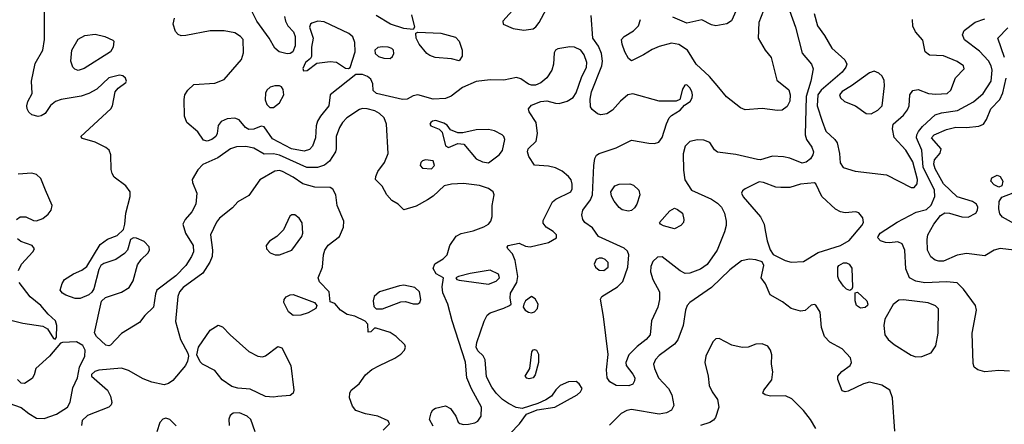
# Model space of a CAD drawing. Extents: x 1173079 to 1307053, y 522583 to 678478.
# Tile 10 of 256: x 1189945 to 1196351, y 534353 to 536984. Entities that reach past the tile are written whole.
import ezdxf

# ---------------------------------------------------------------- set-up
doc = ezdxf.new("R2010")
doc.units = 0

msp = doc.modelspace()

# ---------------------------------------------------------------- linework, layer by layer
at = {"layer": '0CON20XD'}
for points in [[(1193225.8, 536915.8), (1193285, 536924.4), (1193303, 536937), (1193324.4, 536965), (1193371.8, 537055), (1193391.1, 537145), (1193382.9, 537165), (1193365, 537184), (1193345, 537182), (1193170, 537065), (1193087.5, 536975), (1193090, 536955), (1193155.9, 536925.9), (1193225.8, 536915.8)], [(1190540.7, 536010.7), (1190537.5, 536105), (1190525.9, 536135.9), (1190505, 536152.5), (1190435, 536187.3), (1190352.3, 536212.3), (1190343.3, 536225), (1190537.8, 536405), (1190548.2, 536425), (1190566.5, 536515), (1190585, 536539.4), (1190635.8, 536575), (1190640, 536585), (1190632.5, 536605), (1190615, 536618.6), (1190595, 536624.3), (1190525, 536606.4), (1190446.6, 536533.4), (1190395.3, 536504.7), (1190344.1, 536485.9), (1190215, 536464.5), (1190177.5, 536452.5), (1190144.4, 536425.6), (1190110, 536375), (1190085, 536358.6), (1190065, 536354.3), (1190024.6, 536364.6), (1190005, 536382), (1189993.1, 536405), (1189990.6, 536425), (1189997.9, 536452.1), (1190026.7, 536505), (1190020.8, 536585), (1190045, 536698.8), (1190096, 536785), (1190105.7, 536855), (1190105.6, 537055)], [(1191668.5, 537005), (1191673.9, 536973.9), (1191688.9, 536945), (1191725.5, 536905.5), (1191737.7, 536875), (1191736.6, 536813.4), (1191722.9, 536775), (1191705, 536763.4), (1191685, 536761.3), (1191632, 536775), (1191605, 536798), (1191567.5, 536865), (1191486.7, 536975), (1191452.5, 537045)], [(1194953.9, 537045), (1194992.1, 536935), (1195036.9, 536766.9), (1195095.6, 536695), (1195106.7, 536665), (1195091.9, 536585), (1195061.6, 536485), (1195056.2, 536235), (1195064.5, 536205), (1195098.5, 536155), (1195108.9, 536125), (1195105.4, 536104.6), (1195089.8, 536080.2), (1195061.5, 536058.5), (1195035, 536051.2), (1194954.7, 536084.7), (1194915, 536092.7), (1194842.9, 536097.1), (1194765, 536073.6), (1194745, 536074.5), (1194605, 536108.5), (1194485, 536123.3), (1194465, 536138), (1194434.5, 536184.5), (1194395, 536200.5), (1194355, 536203.6), (1194305, 536191.5), (1194275, 536161.4), (1194261.9, 536111.9), (1194264, 536006), (1194273, 535943), (1194315.8, 535875.8), (1194445, 535816.4), (1194485, 535790.5), (1194511.1, 535765), (1194531.1, 535725), (1194541.9, 535675), (1194541.4, 535645), (1194530.8, 535605), (1194481.9, 535485), (1194418, 535392), (1194375, 535362.1), (1194305, 535335.6), (1194275, 535332.9), (1194241.1, 535351.1), (1194125, 535441.5), (1194095, 535440), (1194065, 535411.4), (1194050.2, 535379.8), (1194049.5, 535345), (1194063.5, 535295), (1194107.1, 535215), (1194108.5, 535165), (1194096.4, 535115), (1194056.1, 535025), (1194046.8, 534935), (1194021.2, 534905), (1193961.5, 534858.5), (1193908.6, 534805), (1193888, 534755), (1193890, 534735), (1193935, 534679.2), (1193946.7, 534655), (1193945.7, 534635), (1193935, 534613.8), (1193907.1, 534602.9), (1193825.5, 534605.5), (1193785, 534630), (1193766.9, 534655), (1193763.1, 534706.9), (1193772.7, 534807.3), (1193743.1, 535055), (1193723.8, 535166.2), (1193732.5, 535185), (1193835, 535246.1), (1193868.5, 535281.5), (1193902.5, 535375), (1193908.5, 535455), (1193899.2, 535479.2), (1193877.9, 535497.9), (1193711.4, 535575), (1193671.2, 535631.2), (1193621.2, 535665), (1193608, 535685), (1193601.4, 535715), (1193608.1, 535745), (1193658.3, 535811.7), (1193671.4, 535845), (1193681.1, 536035), (1193687.5, 536082.5), (1193697.1, 536102.9), (1193715.3, 536114.7), (1193825, 536150.4), (1193925, 536201.2), (1194038.8, 536181.2), (1194075, 536180), (1194102.6, 536187.4), (1194125, 536218.6), (1194152.1, 536307.9), (1194170, 536345), (1194185, 536360.4), (1194242.5, 536395), (1194271.1, 536428.9), (1194306.9, 536453.1), (1194320, 536475), (1194322.7, 536495), (1194317.1, 536517.1), (1194305, 536542), (1194285, 536560.8), (1194272.4, 536557.6), (1194256.9, 536533.1), (1194240, 536465), (1194216.5, 536453.5), (1194105.4, 536454.6), (1193935, 536502.1), (1193901.4, 536495), (1193854.7, 536455.3), (1193802.5, 536395), (1193765, 536372.2), (1193725, 536366.4), (1193705, 536372.7), (1193670.2, 536400.2), (1193658.3, 536418.3), (1193656.9, 536466.9), (1193665.8, 536515), (1193733.2, 536685), (1193735.9, 536715), (1193729.7, 536765), (1193711.3, 536811.3), (1193674.6, 536865), (1193662.5, 537012.5)], [(1194784.3, 537045), (1194753.5, 536965), (1194748.6, 536865), (1194795.5, 536785.5), (1194835, 536738.8), (1194871.7, 536591.7), (1194948.8, 536528.8), (1194957.5, 536495), (1194955.5, 536455), (1194939.3, 536420.7), (1194905, 536395.8), (1194875, 536394.4), (1194775, 536407.5), (1194665, 536398.1), (1194635, 536411.4), (1194543, 536483), (1194492.9, 536542.9), (1194433.3, 536615), (1194345.3, 536695.3), (1194290, 536785), (1194233, 536823), (1194185, 536831.1), (1194105, 536809.7), (1194059.1, 536790.9), (1194004, 536755), (1193925, 536717.5), (1193905, 536732), (1193882.5, 536775), (1193864.4, 536825), (1193860.6, 536855), (1193878.6, 536875), (1193938.9, 536911.1), (1193970.5, 536945), (1193982.9, 536985)], [(1194606.4, 537045), (1194575, 536975.8), (1194545, 536956.7), (1194475, 536943.6), (1194445, 536951.1), (1194383.9, 536983.9), (1194285, 536962.5), (1194195, 537001.4)], [(1193135, 534293.8), (1193195.7, 534355), (1193241.7, 534418.3), (1193312.5, 534447.5), (1193426.7, 534465), (1193572.5, 534545), (1193594.2, 534565), (1193604.2, 534585), (1193585, 534616.2), (1193565, 534632), (1193515, 534630), (1193462, 534605), (1193432.7, 534577.3), (1193404.3, 534535.7), (1193368.1, 534511.9), (1193315, 534488), (1193215, 534456), (1193175, 534462.5), (1193125, 534487.5), (1193086.7, 534515), (1193045, 534555.5), (1193016.2, 534595), (1192982.6, 534662.6), (1192972.5, 534772.5), (1192959.2, 534799.2), (1192925, 534830.8), (1192915.5, 534855), (1192919.6, 534885), (1192967.3, 535022.7), (1192987.1, 535062.9), (1193005, 535078.9), (1193095, 535109.2), (1193132.5, 535125), (1193142.5, 535135), (1193135.7, 535175.7), (1193137.8, 535205), (1193179.6, 535275), (1193186.7, 535315), (1193169.2, 535419.2), (1193150.7, 535460.7), (1193120, 535495), (1193116.7, 535505), (1193123.3, 535515), (1193195, 535531.2), (1193235, 535511.2), (1193265, 535506.2), (1193385, 535535.8), (1193438, 535565), (1193438, 535585), (1193416.3, 535606.3), (1193371.2, 535635), (1193351.2, 535661.2), (1193350.7, 535679.3), (1193410.6, 535799.4), (1193433.2, 535816.8), (1193531.2, 535865), (1193539.2, 535885), (1193539.2, 535915), (1193532.7, 535942.7), (1193515, 535963.8), (1193475, 536000), (1193430.6, 536020.6), (1193385, 536032.5), (1193295, 536037.5), (1193256.8, 536095), (1193249.6, 536125), (1193253.8, 536145), (1193305.6, 536194.4), (1193314.7, 536244.7), (1193306, 536316), (1193260, 536385), (1193255.8, 536405), (1193275, 536428.9), (1193335, 536451.9), (1193375, 536456.7), (1193430.5, 536440.5), (1193455, 536439.6), (1193505.8, 536454.2), (1193545, 536479.1), (1193565, 536508.1), (1193600.7, 536609.3), (1193632, 536675), (1193633.7, 536706.3), (1193617.7, 536755), (1193596.4, 536785), (1193555, 536806.4), (1193525, 536808.1), (1193445, 536795.4), (1193430, 536785), (1193421.7, 536768.3), (1193418.6, 536695), (1193407.6, 536655), (1193375, 536605.6), (1193336.4, 536573.6), (1193301.5, 536558.5), (1193275, 536557.7), (1193254.3, 536565), (1193205, 536600), (1193177.8, 536607.8), (1193095, 536590.8), (1193005, 536592.7), (1192915, 536582.9), (1192825, 536543.4), (1192752.8, 536487.2), (1192715, 536471.2), (1192635, 536467.2), (1192535, 536495.4), (1192505, 536488.9), (1192465, 536468.1), (1192435, 536465.6), (1192266.7, 536505), (1192244.1, 536524.1), (1192243, 536567), (1192228.3, 536598.3), (1192206.7, 536615), (1192175, 536627.1), (1192132.5, 536627.5), (1191964.3, 536495), (1191956.9, 536425), (1191902.1, 536357.9), (1191882.7, 536325), (1191873.8, 536295), (1191870.4, 536215), (1191848.9, 536161.1), (1191830.9, 536139.1), (1191795, 536128.6), (1191713.5, 536145), (1191590, 536210), (1191535, 536288), (1191515, 536291.4), (1191468.1, 536271.9), (1191435, 536270.7), (1191413.5, 536283.5), (1191372.1, 536332.1), (1191345, 536343.9), (1191295, 536339.6), (1191255, 536322.9), (1191235, 536296.7), (1191229.4, 536245), (1191221.1, 536225), (1191195.6, 536205), (1191165, 536193.2), (1191141.4, 536201.4), (1191104.5, 536255), (1191031.1, 536315), (1191017.2, 536357.2), (1191014.4, 536465), (1191020, 536495), (1191038.1, 536525), (1191078.3, 536561.7), (1191215, 536571.2), (1191275.6, 536595), (1191388.8, 536725), (1191400.3, 536769.7), (1191397.8, 536855), (1191381.9, 536875), (1191345, 536897.7), (1191275, 536912.5), (1191185, 536910.8), (1191025, 536880.7), (1190995, 536880), (1190975, 536887.8), (1190957.9, 536907.9), (1190943.6, 536955), (1190952.4, 536995)], [(1192494.3, 537015), (1192513.3, 536935), (1192505, 536920), (1192445, 536927.5), (1192358, 536955), (1192265, 537011.5)], [(1195112.9, 537025), (1195135.3, 536945.3), (1195181.5, 536881.5), (1195229.5, 536799.5), (1195312.7, 536722.7), (1195325.6, 536695), (1195319.1, 536675), (1195295, 536642.9), (1195158.9, 536525), (1195136.7, 536495), (1195132.4, 536425), (1195166.1, 536325), (1195190.3, 536260.3), (1195247.8, 536205), (1195262.9, 536182.9), (1195278.7, 536115), (1195282.9, 536052.9), (1195302.4, 536022.4), (1195380.1, 536000.1), (1195585, 535974.5), (1195745, 535893.8), (1195765, 535893.5)], [(1195765, 535893.5), (1195783.8, 535916.2), (1195787.3, 535945), (1195755, 536060), (1195709.5, 536135), (1195635, 536218), (1195623.3, 536275), (1195627.8, 536305), (1195695, 536363.3), (1195721.9, 536398.1), (1195731.3, 536425), (1195735.4, 536495), (1195755, 536523.6), (1195789.5, 536529.5), (1195857.5, 536505), (1195905, 536498.9), (1195980, 536505), (1196003.3, 536525), (1196033.4, 536606.6), (1196090, 536665), (1196086, 536685), (1196045, 536712.5), (1195955, 536748.5), (1195864.4, 536754.4), (1195836, 536775), (1195820.3, 536850.3), (1195774.3, 536905), (1195755, 536942.5), (1195753.3, 536985)], [(1195655, 535668), (1195778, 535732), (1195845, 535749.1), (1195875, 535778.8), (1195899.6, 535835), (1195897.9, 535875), (1195822.7, 536025), (1195814.8, 536135), (1195779.6, 536215), (1195781.3, 536235), (1195792.6, 536257.4), (1195819.6, 536290.4), (1195901.4, 536365), (1195942.1, 536377.9), (1196046.3, 536393.7), (1196150.9, 536449.1), (1196213.9, 536505), (1196265.3, 536585), (1196271.6, 536655), (1196264.7, 536685), (1196247.7, 536717.7), (1196189.9, 536779.9), (1196092.6, 536852.6), (1196079.4, 536885), (1196090.8, 536915), (1196162.4, 536967.6), (1196225, 536990.4)], [(1191791.2, 536651.2), (1191815, 536653.8), (1191878.3, 536701.7), (1191965, 536712.9), (1192005, 536707.5), (1192065, 536668), (1192085, 536666.7), (1192095, 536673.3), (1192127.8, 536775), (1192126.3, 536836.3), (1192112.2, 536872.2), (1192085.4, 536895.4), (1191925, 536970), (1191885, 536974.3), (1191845, 536961.2), (1191835.9, 536954.1), (1191830, 536935), (1191854.2, 536865), (1191844.4, 536805.6), (1191843.8, 536745), (1191837.7, 536732.3), (1191804.2, 536705), (1191786.7, 536666.7), (1191791.2, 536651.2)], [(1196351.3, 536738.7), (1196310, 536865), (1196375, 536931.1)], [(1190325, 536654.4), (1190302.4, 536662.4), (1190290, 536675), (1190278.1, 536715), (1190284.5, 536785), (1190325, 536858.1), (1190368.5, 536881.5), (1190435, 536890.3), (1190498.8, 536875), (1190551.7, 536851.7), (1190556.7, 536845), (1190552, 536805), (1190535, 536774.4), (1190365, 536666.9), (1190325, 536654.4)], [(1192805, 536716.7), (1192755, 536730), (1192647.6, 536737.6), (1192612.4, 536752.4), (1192594, 536765), (1192544.3, 536825), (1192524.2, 536865), (1192523, 536897), (1192535, 536902.5), (1192685, 536897.1), (1192780.2, 536870.2), (1192804.2, 536845), (1192824.3, 536785), (1192822.7, 536747.3), (1192805, 536716.7)], [(1192355, 536732.9), (1192370, 536745), (1192380, 536765), (1192376.7, 536785), (1192365, 536796.4), (1192342.5, 536805), (1192305, 536808.1), (1192275, 536802.5), (1192256, 536785), (1192258, 536765), (1192280, 536745), (1192315, 536733.1), (1192355, 536732.9)], [(1195485, 536372.3), (1195527.8, 536395), (1195555.5, 536425), (1195570.6, 536555), (1195568.7, 536588.7), (1195556.3, 536616.3), (1195535, 536635.7), (1195505, 536648.6), (1195475, 536639.5), (1195356.5, 536553.5), (1195295, 536517.2), (1195277.9, 536495), (1195285.5, 536475), (1195311.9, 536451.9), (1195382, 536425), (1195451.2, 536375), (1195485, 536372.3)], [(1196415, 535484.6), (1196324.7, 535495.3), (1196284.2, 535485), (1196225, 535447.5), (1196105, 535462.7), (1196045, 535453.8), (1195955, 535414.6), (1195925, 535413.8), (1195900.5, 535420.5), (1195872.7, 535442.7), (1195852.1, 535485), (1195848.5, 535555), (1195853.9, 535585), (1195892, 535655), (1195935, 535710), (1195965, 535728.2), (1195995, 535725.5), (1196075, 535701.9), (1196115, 535700), (1196165, 535727.1), (1196176.5, 535745), (1196178.5, 535765), (1196169.4, 535785), (1196145, 535801.8), (1196045, 535832.9), (1195955, 535917.5), (1195900.7, 536015), (1195891.6, 536045), (1195897.5, 536072.5), (1195932.9, 536117.1), (1195941.1, 536145), (1195878.1, 536215), (1195894.4, 536235), (1195975, 536270.8), (1196035, 536284.7), (1196106.1, 536283.9), (1196185, 536291.5), (1196215, 536305.8), (1196234.6, 536335.4), (1196263.5, 536405), (1196321.8, 536465), (1196342.2, 536507.8), (1196363.7, 536605)], [(1191595, 536412.5), (1191635, 536443.1), (1191662.8, 536495), (1191659.8, 536529.8), (1191647.5, 536547.5), (1191635, 536553.1), (1191605, 536554.5), (1191573.8, 536546.2), (1191553.1, 536526.9), (1191543.8, 536506.2), (1191542.7, 536462.7), (1191552.3, 536432.3), (1191572.5, 536412.5), (1191595, 536412.5)], [(1192635, 534340), (1192612.1, 534385), (1192623, 534427), (1192633.8, 534446.2), (1192651.1, 534458.9), (1192715, 534472.5), (1192748.6, 534455), (1192781.9, 534405), (1192796.9, 534366.9), (1192808.1, 534358.1), (1192832.4, 534352.4), (1192864.5, 534354.5), (1192905, 534362.1), (1192925, 534372.5), (1192946.5, 534405), (1192948.8, 534465), (1192884.2, 534584.2), (1192853.4, 534655), (1192845, 534756), (1192758.1, 535025), (1192730.9, 535135), (1192697.7, 535207.7), (1192692.5, 535247.5), (1192702.5, 535305), (1192655, 535331.2), (1192635.6, 535365.6), (1192645, 535395.6), (1192700.8, 535429.2), (1192725.4, 535454.6), (1192743.6, 535515), (1192784, 535576), (1192816.5, 535593.5), (1192895, 535611.1), (1192965, 535637.9), (1192995.6, 535655), (1193010.5, 535675), (1193018.5, 535705), (1193019.5, 535775), (1193030.8, 535845), (1193026, 535865), (1192995, 535887.1), (1192936.2, 535906.2), (1192831.5, 535918.5), (1192754.6, 535915.4), (1192706.1, 535903.9), (1192635, 535836.7), (1192598.1, 535811.9), (1192525, 535770.6), (1192445, 535747.5), (1192408, 535785), (1192365, 535809.4), (1192333.8, 535845), (1192302.3, 535902.3), (1192260.6, 535945), (1192261.4, 535965), (1192275, 535996.7), (1192318.8, 536055), (1192341.4, 536115), (1192331.1, 536305), (1192315.5, 536345), (1192286.7, 536375), (1192255, 536391.3), (1192205, 536404.1), (1192175, 536405.9), (1192155, 536400), (1192073.6, 536345), (1192044.6, 536315), (1192025.9, 536284.1), (1192003.9, 536225), (1192004.6, 536145), (1191998.8, 536125), (1191961.2, 536065), (1191928.3, 536038.3), (1191882.3, 536022.3), (1191814, 536024), (1191635, 536104), (1191595, 536111.4), (1191535, 536110.5), (1191468.3, 536148.3), (1191415, 536159.5), (1191355, 536157.4), (1191315.7, 536145), (1191234.7, 536085.3), (1191137.3, 536042.7), (1191103, 536007), (1191067.5, 535945), (1191069.6, 535925), (1191098, 535855), (1191090.5, 535785), (1191065.5, 535735), (1191021.1, 535685), (1191006.9, 535655), (1191022.9, 535595), (1191073.2, 535515), (1191074.7, 535475), (1191062.7, 535445), (1191024.7, 535385), (1190961.4, 535318.6), (1190837.8, 535225), (1190827.8, 535202.2), (1190815.3, 535114.7), (1190759.5, 535060.5), (1190724.3, 535015), (1190606.4, 534943.7), (1190535, 534867.9), (1190525, 534862.9), (1190505, 534867.9), (1190443.6, 534923.6), (1190431.4, 534948.6), (1190476.4, 535153.6), (1190502.8, 535177.2), (1190607.5, 535212.5), (1190656.6, 535243.4), (1190683.5, 535285), (1190710.7, 535389.3), (1190734.5, 535425.5), (1190778, 535465), (1190789.2, 535485), (1190787.6, 535507.6), (1190755, 535542), (1190705, 535563.8), (1190685, 535566.2), (1190666.1, 535553.9), (1190646.4, 535486.4), (1190626.4, 535463.6), (1190569.2, 535425), (1190491.4, 535398.6), (1190473.6, 535386.4), (1190460, 535360), (1190428, 535235), (1190415, 535213.3), (1190394.4, 535195.6), (1190339.1, 535170.9), (1190305, 535171.4), (1190245, 535192.9), (1190224, 535205), (1190208.8, 535225), (1190221.2, 535268.8), (1190236.1, 535293.9), (1190295, 535330.8), (1190350, 535355), (1190380.6, 535379.4), (1190468.1, 535521.9), (1190515, 535557.9), (1190578.7, 535581.3), (1190619.4, 535620.6), (1190628.9, 535655), (1190635.5, 535725), (1190663.3, 535835), (1190663.3, 535865), (1190634.8, 535904.8), (1190559.7, 535959.7), (1190545.7, 535985), (1190540.7, 536010.7)], [(1192995, 536052.5), (1193064.2, 536105), (1193085, 536133.8), (1193102.2, 536205), (1193095.6, 536225), (1193084.2, 536235), (1193035, 536260.5), (1192995, 536269.5), (1192915, 536268.5), (1192828.3, 536248.3), (1192795, 536248.1), (1192748.3, 536268.3), (1192725, 536298.8), (1192705, 536311.2), (1192651.7, 536328.3), (1192630, 536325), (1192618.8, 536315), (1192614.2, 536305), (1192618.8, 536295), (1192672.9, 536272.9), (1192692.9, 536252.9), (1192715, 536163.3), (1192735, 536154), (1192795, 536179.2), (1192835, 536175.8), (1192915, 536079.2), (1192955, 536060), (1192995, 536052.5)], [(1192625, 536014.3), (1192644, 536035), (1192635, 536066), (1192585, 536072), (1192565, 536066), (1192554, 536055), (1192550, 536035), (1192565, 536018), (1192625, 536014.3)], [(1189924.2, 535685), (1189947.4, 535702.6), (1189985, 535702.2), (1190035, 535679.4), (1190055, 535676.9), (1190095, 535691.5), (1190130.5, 535719.5), (1190149.5, 535745), (1190156.4, 535775), (1190112.7, 535875), (1190082.2, 535952.2), (1190055, 535977.1), (1190023.8, 535986.2), (1189935, 535979.4)], [(1192310, 534315), (1192350, 534355), (1192342.5, 534375), (1192275, 534405.7), (1192195, 534421.4), (1192132.7, 534442.7), (1192110.5, 534470.5), (1192091.2, 534525), (1192092, 534555), (1192102, 534575), (1192153.2, 534616.8), (1192194, 534675), (1192235, 534710), (1192285, 534734.4), (1192385, 534782.5), (1192425, 534810), (1192448.1, 534835), (1192454.4, 534855), (1192450.7, 534870.7), (1192394, 534925), (1192355, 534950.8), (1192265, 534977.5), (1192252.5, 534977.5), (1192230, 534955), (1192211.7, 534951.7), (1192210, 535005), (1192193, 535023), (1192125, 535056), (1192075, 535066), (1192031.2, 535095), (1191995, 535137.5), (1191965, 535150), (1191958.8, 535215), (1191895, 535280), (1191886.9, 535305), (1191915.5, 535375), (1191921.2, 535455), (1191929.6, 535485), (1191952.6, 535517.4), (1192025.4, 535575), (1192051.3, 535635), (1192054, 535675), (1192011.2, 535775), (1192000.6, 535845), (1191982.7, 535882.7), (1191965, 535894), (1191865, 535894.5), (1191785.9, 535915.9), (1191725, 535960.7), (1191655, 535997.7), (1191635, 536004.5), (1191605, 535998.2), (1191508.1, 535941.9), (1191435, 535840), (1191365, 535800), (1191329.8, 535760.2), (1191245, 535692.5), (1191225, 535668.1), (1191187.2, 535585), (1191199.3, 535485), (1191196.1, 535443.9), (1191181.8, 535408.2), (1191135.6, 535335), (1191008, 535242), (1190984.1, 535215), (1190973.5, 535185), (1190959.1, 535020.9), (1190990.8, 534905), (1191039.2, 534815), (1191042.5, 534795), (1191036.8, 534763.2), (1191022.5, 534735), (1190941.7, 534638.3), (1190912.3, 534617.7), (1190885, 534610), (1190805, 534627.7), (1190748.1, 534648.1), (1190653.1, 534703.1), (1190607.2, 534717.2), (1190460, 534705), (1190434.3, 534695.7), (1190412.9, 534677.1), (1190412, 534665), (1190515.7, 534575), (1190535.6, 534535), (1190544.2, 534495), (1190540, 534480), (1190523.8, 534465), (1190385, 534410.5), (1190351.7, 534378.3), (1190347.5, 534345)], [(1196315, 535895.7), (1196285, 535910.6), (1196264.3, 535935), (1196270, 535955), (1196305, 535973.5), (1196325, 535965.5), (1196342.1, 535935), (1196335, 535904), (1196315, 535895.7)], [(1193905, 535739.2), (1193865, 535748), (1193845, 535762.5), (1193813.2, 535803.2), (1193795.9, 535835.9), (1193791.5, 535865), (1193817.3, 535902.7), (1193845, 535914.5), (1193915, 535917.5), (1193937.7, 535907.7), (1193973.5, 535875), (1193979.1, 535845), (1193960, 535785), (1193945, 535760), (1193925, 535744), (1193905, 535739.2)], [(1194965, 535406.9), (1195045, 535411.4), (1195140.8, 535469.2), (1195285, 535516.7), (1195341.9, 535548.1), (1195423.8, 535645), (1195433.8, 535665), (1195430.8, 535695), (1195405, 535728.5), (1195385, 535734.5), (1195315, 535727.5), (1195285, 535735.3), (1195252.8, 535752.8), (1195163.8, 535833.8), (1195125.7, 535915.7), (1195115, 535923.3), (1195025, 535914.3), (1194955, 535892.9), (1194897.8, 535892.2), (1194865, 535895.5), (1194785, 535926), (1194755, 535929.4), (1194665.6, 535885), (1194648.4, 535871.6), (1194640.5, 535855), (1194651.7, 535831.7), (1194765, 535701.4), (1194788.8, 535655), (1194794.1, 535614.1), (1194807.1, 535547.1), (1194827, 535487), (1194847.2, 535457.2), (1194925, 535417.8), (1194965, 535406.9)], [(1196475, 535587.5), (1196447.5, 535595), (1196440, 535605), (1196436.7, 535645), (1196339.1, 535699.1), (1196321.9, 535721.9), (1196315.3, 535755), (1196318.2, 535801.8), (1196335, 535830), (1196454.8, 535875.3), (1196485, 535880.8), (1196525.7, 535875), (1196577.2, 535847.2), (1196609.4, 535785), (1196620.8, 535735), (1196620, 535675), (1196610, 535655), (1196538, 535632), (1196495, 535591.4), (1196475, 535587.5)], [(1191635, 535454.5), (1191715, 535485.8), (1191781.4, 535575), (1191787.1, 535595), (1191783.2, 535663.2), (1191763.6, 535693.6), (1191735, 535715.6), (1191715, 535715.7), (1191703.1, 535706.9), (1191661.3, 535618.7), (1191616.8, 535573.2), (1191570, 535545), (1191548.8, 535515), (1191550, 535495), (1191575, 535467.5), (1191607.5, 535455), (1191635, 535454.5)], [(1194205, 535624.6), (1194134.6, 535644.6), (1194113.3, 535655), (1194106.7, 535665), (1194175, 535741.4), (1194205, 535758.1), (1194225, 535750), (1194256.2, 535725), (1194266.9, 535685), (1194262.9, 535665), (1194247.1, 535645), (1194205, 535624.6)], [(1196385, 534699.6), (1196315, 534703.9), (1196223.6, 534693.6), (1196178.1, 534708.1), (1196156, 534725), (1196148.1, 534748.1), (1196141.1, 534945), (1196170, 535095), (1196164.3, 535125), (1196085, 535232), (1196045, 535274), (1195975, 535279.5), (1195835, 535272.5), (1195775, 535283.3), (1195734.4, 535305), (1195710.4, 535365), (1195704.6, 535485), (1195687.5, 535527.5), (1195658.7, 535538.7), (1195605, 535532.2), (1195577.5, 535535), (1195545.6, 535545.6), (1195529.2, 535565), (1195529.4, 535575), (1195543.1, 535595), (1195655, 535668)], [(1189937, 535353), (1189955.4, 535394.6), (1190030, 535475), (1190041.2, 535495), (1190026.7, 535515), (1189952.4, 535542.4), (1189929.4, 535559.4)], [(1193745, 535353.8), (1193774.4, 535375), (1193772.5, 535405), (1193755, 535424.4), (1193735, 535433.3), (1193715, 535433.3), (1193695.5, 535424.5), (1193681.4, 535395), (1193690.5, 535375), (1193715, 535355.5), (1193745, 535353.8)], [(1195638.9, 534308.9), (1195624.6, 534525), (1195606.4, 534575), (1195555, 534607.5), (1195475, 534626.4), (1195435, 534615.5), (1195335, 534568), (1195315, 534563.8), (1195295, 534570), (1195268, 534645), (1195268, 534665), (1195294.5, 534695.5), (1195348.8, 534735), (1195356.2, 534755), (1195350, 534785), (1195295, 534843.3), (1195215, 534887.5), (1195180.8, 534925), (1195161.7, 534981.7), (1195152.4, 535082.4), (1195125, 535128), (1195115, 535132), (1195095, 535128), (1195055, 535093.8), (1195025, 535088), (1194965, 535106.2), (1194908.9, 535148.9), (1194827.9, 535195), (1194796.5, 535266.5), (1194770, 535305), (1194785.6, 535385.6), (1194775, 535409.2), (1194735, 535421.8), (1194693.9, 535426.1), (1194640.8, 535415), (1194565, 535358.2), (1194445, 535243.5), (1194305, 535145.5), (1194286.5, 535125), (1194276.2, 535095), (1194260.9, 534995), (1194227.8, 534902.2), (1194205, 534873.6), (1194105, 534801.1), (1194081.5, 534775), (1194069.6, 534745), (1194075.4, 534715), (1194100, 534655), (1194166.8, 534585), (1194188.8, 534545), (1194200, 534475), (1194185.8, 534445), (1194153.2, 534426.8), (1194105, 534419.6), (1193925, 534449.3), (1193895, 534442.5), (1193857.6, 534422.4), (1193781.9, 534348.1)], [(1195345, 535223.3), (1195325, 535231.2), (1195305, 535251.2), (1195274.6, 535294.6), (1195267.8, 535315), (1195268.5, 535375), (1195275, 535386.7), (1195305, 535403.5), (1195325, 535403.3), (1195342, 535395), (1195358.7, 535368.7), (1195362.5, 535245), (1195358.3, 535231.7), (1195345, 535223.3)], [(1192995, 535264.6), (1193045, 535284.6), (1193066.5, 535305), (1193059.1, 535329.1), (1193006.3, 535356.3), (1192875.7, 535334.3), (1192800, 535315), (1192782.5, 535305), (1192790, 535295), (1192805, 535291.2), (1192995, 535264.6)], [(1189895, 535028.6), (1189965, 535010), (1190095, 534991.8), (1190124.6, 534974.6), (1190165, 534911.2), (1190175, 534907.5), (1190185, 534920), (1190187.1, 534995), (1190177.1, 535025), (1190129.1, 535069.1), (1190083.3, 535125), (1190012.6, 535182.6), (1189941.6, 535275)], [(1192263, 535103), (1192305, 535103.3), (1192425, 535150), (1192455, 535151.4), (1192505, 535137.1), (1192535, 535136.2), (1192548.8, 535145), (1192554, 535165), (1192545.5, 535215), (1192515, 535241.8), (1192445, 535257.3), (1192415, 535253.5), (1192285.8, 535214.2), (1192250, 535185), (1192243.8, 535155), (1192248.3, 535118.3), (1192263, 535103)], [(1191725, 535060.5), (1191692.9, 535085), (1191663.1, 535145), (1191664.4, 535165.6), (1191678.1, 535181.9), (1191704.5, 535195.5), (1191725, 535196.7), (1191862.5, 535145), (1191872.5, 535135), (1191877.5, 535125), (1191872.5, 535105), (1191822.6, 535077.4), (1191775, 535063.5), (1191725, 535060.5)], [(1195415, 535107.5), (1195390, 535125), (1195380, 535155), (1195381.7, 535208.3), (1195395, 535212.5), (1195456.2, 535155), (1195463.8, 535135), (1195461.2, 535125), (1195445, 535112), (1195415, 535107.5)], [(1193275, 535078.6), (1193295, 535084.3), (1193314.2, 535105), (1193317.1, 535135), (1193299.4, 535169.4), (1193275, 535184.2), (1193236, 535155), (1193223.8, 535135), (1193221.2, 535115), (1193233.8, 535095), (1193255, 535082.9), (1193275, 535078.6)], [(1195775, 534791.8), (1195815, 534793.3), (1195875, 534818), (1195906.4, 534863.6), (1195920.4, 534945), (1195923.2, 535103.2), (1195903.7, 535123.7), (1195855, 535142.1), (1195695, 535163.3), (1195665, 535160.8), (1195628.5, 535131.5), (1195573.8, 535036.2), (1195567.7, 534995), (1195573.8, 534935), (1195596.2, 534905), (1195635, 534871.3), (1195745, 534802.2), (1195775, 534791.8)], [(1191595, 534530), (1191545, 534533.6), (1191445, 534581.8), (1191365, 534587.3), (1191325, 534598.2), (1191261.3, 534641.3), (1191213.7, 534703.7), (1191134.6, 534744.6), (1191118.7, 534758.7), (1191097.8, 534805), (1191107.5, 534855), (1191184.4, 534965), (1191235, 534998.6), (1191265, 534987.8), (1191315, 534934.5), (1191435, 534826.5), (1191495, 534796.9), (1191525, 534791.8), (1191545, 534797.7), (1191625, 534859.1), (1191650.2, 534850.2), (1191708.5, 534735), (1191729.2, 534575), (1191724.1, 534555.9), (1191705, 534541.2), (1191625, 534534.3), (1191595, 534530)], [(1189875, 534490), (1189955, 534461.9), (1190005, 534423.8), (1190055, 534391.8), (1190105, 534390), (1190185, 534418.7), (1190255.9, 534464.1), (1190272.4, 534497.6), (1190289.5, 534590.5), (1190320.9, 534655), (1190334.3, 534725), (1190369.4, 534795), (1190370.4, 534835), (1190354.5, 534865), (1190315, 534889.1), (1190224, 534886), (1190209.3, 534880.7), (1190139.4, 534795), (1190048.8, 534715), (1190038.6, 534675), (1190025, 534651.4), (1189975, 534618.9), (1189955, 534620.6), (1189931.5, 534645)], [(1195125.3, 534325.3), (1195090, 534385), (1195045, 534443.3), (1194968.6, 534518.6), (1194927.4, 534537.4), (1194830, 534535), (1194794.2, 534544.2), (1194780, 534555), (1194786.2, 534575), (1194838.2, 534641.8), (1194844.4, 534694.4), (1194835.6, 534745), (1194838.6, 534805), (1194830.8, 534835), (1194811.9, 534861.9), (1194775, 534876.7), (1194735, 534873.5), (1194685, 534854.6), (1194645, 534852.1), (1194577.9, 534867.9), (1194495, 534910), (1194475, 534908.8), (1194455, 534890), (1194408, 534795), (1194402.5, 534755), (1194424.3, 534665), (1194430.8, 534605), (1194450, 534565), (1194485.5, 534515), (1194494.6, 534465.4), (1194472.1, 534397.9), (1194459.7, 534380.3), (1194435, 534364.4), (1194375, 534346.2)], [(1193259.1, 534649.1), (1193243.5, 534653.5), (1193233.8, 534665), (1193264.2, 534715.8), (1193276.1, 534823.9), (1193285, 534837.5), (1193295, 534840), (1193306.7, 534835), (1193319.3, 534809.3), (1193320, 534755), (1193298.6, 534675), (1193285, 534654.4), (1193259.1, 534649.1)], [(1191476, 534305), (1191448, 534385), (1191425.5, 534405.5), (1191375, 534427.1), (1191333.3, 534425), (1191315, 534411.2), (1191304.5, 534385.5), (1191307.1, 534345)], [(1190963.1, 534343.1), (1190921.2, 534385), (1190895, 534392.5), (1190875, 534386.5), (1190856.5, 534365), (1190836.2, 534305)]]:
    msp.add_lwpolyline(points, dxfattribs=at)

doc.saveas('drawing.dxf')
